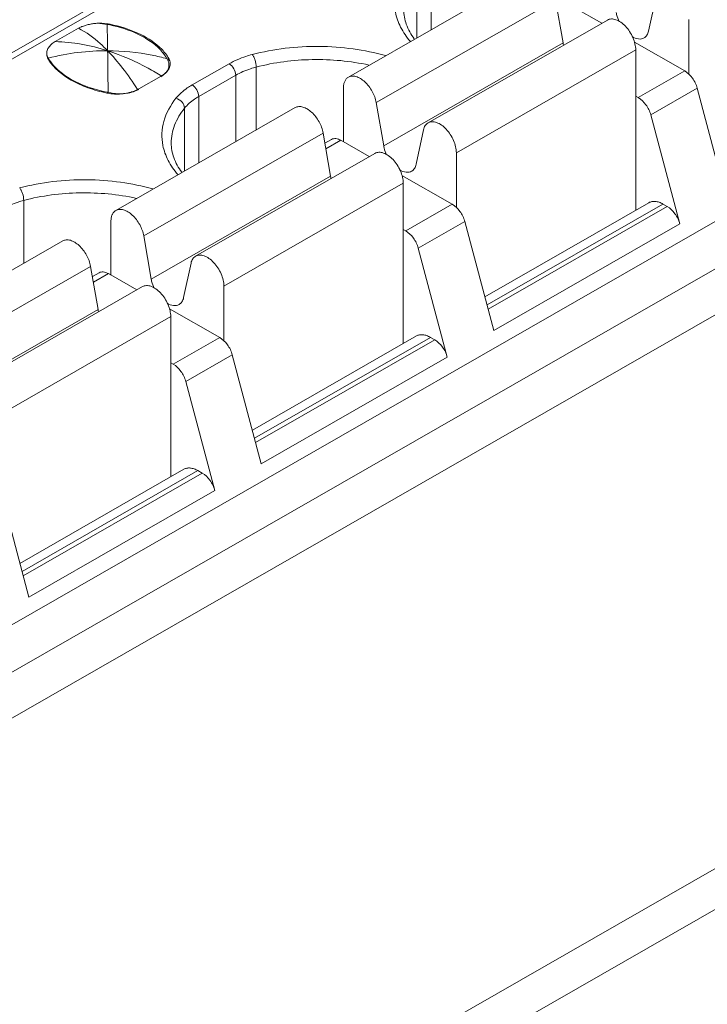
# Model space of a CAD drawing. Header units: centimetres. Extents: x -24.5 to 49.7, y -16.6 to 18.4.
# Tile 97 of 248: x -16.691 to -16.177, y -6.455 to -5.718. Entities that reach past the tile are written whole.
import ezdxf

# ---------------------------------------------------------------- set-up
doc = ezdxf.new("R2010")
doc.units = ezdxf.units.CM
doc.header["$MEASUREMENT"] = 0
doc.layers.add('layer 1', color=7, linetype='Continuous')

msp = doc.modelspace()

# ---------------------------------------------------------------- linework, layer by layer
at = {"layer": 'layer 1', "color": 1, "lineweight": 0}
msp.add_open_spline([(24.98821, 18.39808), (24.98821, 18.39808), (24.98821, -16.60193), (24.98821, -16.60193), (24.98821, -16.60193), (-24.51772, -16.60193), (-24.51772, -16.60193), (-24.51772, -16.60193), (-24.51772, 18.39808), (-24.51772, 18.39808), (-24.51772, 18.39808), (24.98821, 18.39808), (24.98821, 18.39808)], degree=3, knots=[0, 0, 0, 0, 0.25, 0.25, 0.25, 0.5, 0.5, 0.5, 0.75, 0.75, 0.75, 1, 1, 1, 1], dxfattribs=at)
at = {"layer": 'layer 1', "color": 5, "lineweight": 0}
msp.add_open_spline([(-23.26688, 17.18067), (-23.26688, 17.18067), (-23.26688, -15.60944), (-23.26688, -15.60944), (-23.26688, -15.60944), (23.98644, -15.60944), (23.98644, -15.60944)], degree=3, knots=[0, 0, 0, 0, 0.5, 0.5, 0.5, 1, 1, 1, 1], dxfattribs=at)
at = {"layer": 'layer 1', "lineweight": 9}
for points in [[(-18.95873, -7.952), (-18.95873, -7.952), (-13.17496, -4.63457), (-13.17496, -4.63457)], [(-18.91328, -7.95642), (-18.91328, -7.95642), (-13.12951, -4.63898), (-13.12951, -4.63898)], [(-17.42464, -6.15989), (-17.42464, -6.15989), (-15.68056, -5.15954), (-15.68056, -5.15954)], [(-15.67357, -5.16021), (-15.67357, -5.16021), (-17.41765, -6.16058), (-17.41765, -6.16058)], [(-17.05368, -6.37504), (-17.05368, -6.37504), (-15.29967, -5.36898), (-15.29967, -5.36898)], [(-17.02262, -6.39286), (-17.02262, -6.39286), (-15.26861, -5.38679), (-15.26861, -5.38679)], [(-15.25867, -5.41546), (-15.25867, -5.41546), (-17.00274, -6.41582), (-17.00274, -6.41582)], [(-16.38305, -5.67551), (-16.38305, -5.67551), (-16.38305, -5.72524), (-16.38305, -5.72524)], [(-16.31087, -5.68385), (-16.31087, -5.68385), (-16.44503, -5.7608), (-16.44503, -5.7608)], [(-16.39369, -5.73135), (-16.39369, -5.73135), (-16.39369, -5.68428), (-16.39369, -5.68428)], [(-16.22044, -5.72627), (-16.22044, -5.72627), (-16.21488, -5.70042), (-16.21488, -5.70042)], [(-16.29001, -5.70293), (-16.29001, -5.70293), (-16.42416, -5.77988), (-16.42416, -5.77988)], [(-16.28445, -5.73516), (-16.28445, -5.73516), (-16.29001, -5.70293), (-16.29001, -5.70293)], [(-16.25551, -5.72049), (-16.25551, -5.72049), (-16.27674, -5.70831), (-16.27674, -5.70831)], [(-16.66431, -5.73417), (-16.66431, -5.73417), (-16.64699, -5.72425), (-16.64699, -5.72425)], [(-16.62876, -5.72053), (-16.62968, -5.72048), (-16.63059, -5.72046), (-16.6315, -5.72048)], [(-16.62763, -5.72094), (-16.62806, -5.72087), (-16.6285, -5.72081), (-16.62895, -5.72077)], [(-16.62328, -5.72123), (-16.62509, -5.72087), (-16.62692, -5.72063), (-16.62876, -5.72053)], [(-16.6269, -5.72105), (-16.62714, -5.72101), (-16.62738, -5.72097), (-16.62763, -5.72094)], [(-16.62546, -5.7213), (-16.62594, -5.72121), (-16.62642, -5.72113), (-16.6269, -5.72105)], [(-16.62337, -5.72172), (-16.62406, -5.72157), (-16.62476, -5.72143), (-16.62546, -5.7213)], [(-16.62328, -5.72123), (-16.62328, -5.72123), (-16.62328, -5.72188), (-16.62328, -5.72188)], [(-16.25125, -5.71805), (-16.25125, -5.71805), (-16.38541, -5.795), (-16.38541, -5.795)], [(-16.19033, -5.71761), (-16.19033, -5.71761), (-16.19033, -5.75861), (-16.19033, -5.75861)], [(-16.41861, -5.81211), (-16.41861, -5.81211), (-16.28445, -5.73516), (-16.28445, -5.73516)], [(-16.28445, -5.73516), (-16.28435, -5.7357), (-16.28424, -5.73623), (-16.28411, -5.73677)], [(-16.19337, -5.75614), (-16.19337, -5.75614), (-16.231, -5.73455), (-16.231, -5.73455)], [(-16.67036, -5.74542), (-16.67047, -5.74505), (-16.67054, -5.74467), (-16.67059, -5.74429)], [(-16.67016, -5.74597), (-16.67016, -5.74597), (-16.67016, -5.74533), (-16.67016, -5.74533)], [(-16.67016, -5.74533), (-16.67002, -5.74561), (-16.66987, -5.74587), (-16.66972, -5.74614)], [(-16.66972, -5.74614), (-16.66964, -5.74628), (-16.66956, -5.74642), (-16.66949, -5.74655)], [(-16.66949, -5.74655), (-16.66934, -5.74681), (-16.66919, -5.74706), (-16.66904, -5.74731)], [(-16.57963, -5.74627), (-16.57963, -5.74627), (-16.57963, -5.74821), (-16.57963, -5.74821)], [(-16.57945, -5.74657), (-16.5795, -5.74647), (-16.57957, -5.74637), (-16.57963, -5.74627)], [(-16.57882, -5.74789), (-16.57899, -5.74743), (-16.57921, -5.74699), (-16.57945, -5.74657)], [(-16.23008, -5.74041), (-16.23008, -5.74041), (-16.36424, -5.81736), (-16.36424, -5.81736)], [(-16.23008, -5.86039), (-16.23008, -5.86039), (-16.23008, -5.74041), (-16.23008, -5.74041)], [(-16.5805, -5.74736), (-16.58058, -5.74722), (-16.58066, -5.74709), (-16.58074, -5.74695)], [(-16.58007, -5.74821), (-16.58021, -5.74793), (-16.58035, -5.74765), (-16.5805, -5.74736)], [(-16.5792, -5.75174), (-16.57921, -5.75147), (-16.57922, -5.7512), (-16.57925, -5.75093)], [(-16.57924, -5.7524), (-16.57922, -5.75218), (-16.5792, -5.75196), (-16.5792, -5.75174)], [(-16.57874, -5.75322), (-16.57859, -5.7528), (-16.57848, -5.75236), (-16.57841, -5.75192)], [(-16.57841, -5.75192), (-16.57834, -5.75151), (-16.5783, -5.75109), (-16.5783, -5.75067)], [(-16.56193, -5.76665), (-16.56193, -5.76665), (-16.53426, -5.75079), (-16.53426, -5.75079)], [(-16.514, -5.75329), (-16.514, -5.75329), (-16.514, -5.80036), (-16.514, -5.80036)], [(-16.60188, -5.76962), (-16.60188, -5.76962), (-16.58499, -5.75994), (-16.58499, -5.75994)], [(-16.58538, -5.76053), (-16.58511, -5.76039), (-16.58486, -5.76022), (-16.58461, -5.76005)], [(-16.5293, -5.75939), (-16.5293, -5.75939), (-16.55696, -5.77526), (-16.55696, -5.77526)], [(-16.5293, -5.80912), (-16.5293, -5.80912), (-16.5293, -5.75939), (-16.5293, -5.75939)], [(-16.22815, -5.77609), (-16.22815, -5.77609), (-16.19337, -5.75614), (-16.19337, -5.75614)], [(-16.6257, -5.7727), (-16.62542, -5.77275), (-16.62514, -5.77281), (-16.62486, -5.77286)], [(-16.62555, -5.77205), (-16.62529, -5.77211), (-16.62503, -5.77216), (-16.62477, -5.7722)], [(-16.62486, -5.77286), (-16.62415, -5.77298), (-16.62343, -5.77309), (-16.62271, -5.77317)], [(-16.6226, -5.77261), (-16.6226, -5.77261), (-16.62477, -5.7722), (-16.62477, -5.7722)], [(-16.62271, -5.77317), (-16.6209, -5.77339), (-16.61907, -5.77348), (-16.61725, -5.77345)], [(-16.60281, -5.76997), (-16.60281, -5.76997), (-16.60256, -5.77036), (-16.60256, -5.77036)], [(-16.60261, -5.77002), (-16.60236, -5.76989), (-16.60212, -5.76976), (-16.60188, -5.76962)], [(-16.60256, -5.77036), (-16.60229, -5.77022), (-16.60203, -5.77009), (-16.60177, -5.76994)], [(-16.55696, -5.77526), (-16.55696, -5.77526), (-16.55696, -5.825), (-16.55696, -5.825)], [(-16.44872, -5.80918), (-16.44872, -5.80918), (-16.44872, -5.76892), (-16.44872, -5.76892)], [(-16.23008, -5.77498), (-16.23008, -5.77498), (-16.22815, -5.77609), (-16.22815, -5.77609)], [(-16.18403, -5.76907), (-16.18403, -5.76907), (-16.21881, -5.78902), (-16.21881, -5.78902)], [(-16.16232, -5.85059), (-16.16232, -5.85059), (-16.18403, -5.76907), (-16.18403, -5.76907)], [(-16.42416, -5.77988), (-16.42416, -5.77988), (-16.41861, -5.81211), (-16.41861, -5.81211)], [(-16.48479, -5.7836), (-16.48479, -5.7836), (-16.61895, -5.86055), (-16.61895, -5.86055)], [(-16.5676, -5.8311), (-16.5676, -5.8311), (-16.5676, -5.78404), (-16.5676, -5.78404)], [(-16.21881, -5.78902), (-16.21881, -5.78902), (-16.19711, -5.87054), (-16.19711, -5.87054)], [(-16.46392, -5.80268), (-16.46392, -5.80268), (-16.59808, -5.87963), (-16.59808, -5.87963)], [(-16.45836, -5.83491), (-16.45836, -5.83491), (-16.46392, -5.80268), (-16.46392, -5.80268)], [(-16.39436, -5.82602), (-16.39436, -5.82602), (-16.3888, -5.80017), (-16.3888, -5.80017)], [(-16.46262, -5.81024), (-16.46262, -5.81024), (-16.45765, -5.80739), (-16.45765, -5.80739)], [(-16.45066, -5.80806), (-16.45066, -5.80806), (-16.46188, -5.81451), (-16.46188, -5.81451)], [(-16.45066, -5.80806), (-16.45066, -5.80806), (-16.42942, -5.82024), (-16.42942, -5.82024)], [(-16.42516, -5.8178), (-16.42516, -5.8178), (-16.55932, -5.89475), (-16.55932, -5.89475)], [(-16.36424, -5.81736), (-16.36424, -5.81736), (-16.36424, -5.85836), (-16.36424, -5.85836)], [(-16.59252, -5.91186), (-16.59252, -5.91186), (-16.45836, -5.83491), (-16.45836, -5.83491)], [(-16.45836, -5.83491), (-16.45827, -5.83545), (-16.45815, -5.83598), (-16.45802, -5.83652)], [(-16.40491, -5.8343), (-16.40491, -5.8343), (-16.36728, -5.85589), (-16.36728, -5.85589)], [(-16.404, -5.84016), (-16.404, -5.84016), (-16.53816, -5.91712), (-16.53816, -5.91712)], [(-16.404, -5.96014), (-16.404, -5.96014), (-16.404, -5.84016), (-16.404, -5.84016)], [(-16.6879, -5.85304), (-16.6879, -5.85304), (-16.6879, -5.9001), (-16.6879, -5.9001)], [(-16.40206, -5.87584), (-16.40206, -5.87584), (-16.36728, -5.85589), (-16.36728, -5.85589)], [(-16.34295, -5.92513), (-16.34295, -5.92513), (-16.2202, -5.85472), (-16.2202, -5.85472)], [(-16.20971, -5.85574), (-16.20971, -5.85574), (-16.34132, -5.93123), (-16.34132, -5.93123)], [(-16.20971, -5.85574), (-16.20971, -5.85574), (-16.20644, -5.85761), (-16.20644, -5.85761)], [(-16.34046, -5.93448), (-16.34046, -5.93448), (-16.20644, -5.85761), (-16.20644, -5.85761)], [(-16.62263, -5.90893), (-16.62263, -5.90893), (-16.62263, -5.86867), (-16.62263, -5.86867)], [(-16.35794, -5.86882), (-16.35794, -5.86882), (-16.39272, -5.88877), (-16.39272, -5.88877)], [(-16.33623, -5.95035), (-16.33623, -5.95035), (-16.35794, -5.86882), (-16.35794, -5.86882)], [(-16.19711, -5.87054), (-16.19711, -5.87054), (-16.33623, -5.95035), (-16.33623, -5.95035)], [(-16.40206, -5.87584), (-16.40206, -5.87584), (-16.404, -5.87473), (-16.404, -5.87473)], [(-16.6587, -5.88335), (-16.6587, -5.88335), (-16.79286, -5.9603), (-16.79286, -5.9603)], [(-16.59808, -5.87963), (-16.59808, -5.87963), (-16.59252, -5.91186), (-16.59252, -5.91186)], [(-16.39272, -5.88877), (-16.39272, -5.88877), (-16.37102, -5.9703), (-16.37102, -5.9703)], [(-16.56826, -5.92577), (-16.56826, -5.92577), (-16.56271, -5.89992), (-16.56271, -5.89992)], [(-16.63783, -5.90243), (-16.63783, -5.90243), (-16.77199, -5.97938), (-16.77199, -5.97938)], [(-16.63227, -5.93466), (-16.63227, -5.93466), (-16.63783, -5.90243), (-16.63783, -5.90243)], [(-16.63653, -5.90999), (-16.63653, -5.90999), (-16.63156, -5.90714), (-16.63156, -5.90714)], [(-16.62457, -5.90782), (-16.62457, -5.90782), (-16.63579, -5.91426), (-16.63579, -5.91426)], [(-16.60333, -5.92), (-16.60333, -5.92), (-16.62457, -5.90782), (-16.62457, -5.90782)], [(-16.59907, -5.91755), (-16.59907, -5.91755), (-16.73323, -5.9945), (-16.73323, -5.9945)], [(-16.53816, -5.91712), (-16.53816, -5.91712), (-16.53816, -5.95811), (-16.53816, -5.95811)], [(-16.76643, -6.01161), (-16.76643, -6.01161), (-16.63227, -5.93466), (-16.63227, -5.93466)], [(-16.63227, -5.93466), (-16.63218, -5.9352), (-16.63207, -5.93574), (-16.63193, -5.93627)], [(-16.54119, -5.95564), (-16.54119, -5.95564), (-16.57882, -5.93405), (-16.57882, -5.93405)], [(-16.57791, -5.93991), (-16.57791, -5.93991), (-16.71207, -6.01687), (-16.71207, -6.01687)], [(-16.57791, -6.05989), (-16.57791, -6.05989), (-16.57791, -5.93991), (-16.57791, -5.93991)], [(-16.57597, -5.97559), (-16.57597, -5.97559), (-16.54119, -5.95564), (-16.54119, -5.95564)], [(-16.51686, -6.02488), (-16.51686, -6.02488), (-16.39412, -5.95447), (-16.39412, -5.95447)], [(-16.38363, -5.95549), (-16.38363, -5.95549), (-16.51523, -6.03098), (-16.51523, -6.03098)], [(-16.51437, -6.03423), (-16.51437, -6.03423), (-16.38036, -5.95736), (-16.38036, -5.95736)], [(-16.38363, -5.95549), (-16.38363, -5.95549), (-16.38036, -5.95736), (-16.38036, -5.95736)], [(-16.57791, -5.97448), (-16.57791, -5.97448), (-16.57597, -5.97559), (-16.57597, -5.97559)], [(-16.53185, -5.96858), (-16.53185, -5.96858), (-16.56663, -5.98853), (-16.56663, -5.98853)], [(-16.51015, -6.0501), (-16.51015, -6.0501), (-16.53185, -5.96858), (-16.53185, -5.96858)], [(-16.37102, -5.9703), (-16.37102, -5.9703), (-16.51015, -6.0501), (-16.51015, -6.0501)], [(-16.56663, -5.98853), (-16.56663, -5.98853), (-16.54493, -6.07005), (-16.54493, -6.07005)], [(-16.69077, -6.12463), (-16.69077, -6.12463), (-16.56802, -6.05422), (-16.56802, -6.05422)], [(-16.55754, -6.05524), (-16.55754, -6.05524), (-16.68915, -6.13073), (-16.68915, -6.13073)], [(-16.55754, -6.05524), (-16.55754, -6.05524), (-16.55427, -6.05712), (-16.55427, -6.05712)], [(-16.68828, -6.13398), (-16.68828, -6.13398), (-16.55427, -6.05712), (-16.55427, -6.05712)], [(-16.68406, -6.14985), (-16.68406, -6.14985), (-16.70576, -6.06832), (-16.70576, -6.06832)], [(-16.54493, -6.07005), (-16.54493, -6.07005), (-16.68406, -6.14985), (-16.68406, -6.14985)]]:
    msp.add_open_spline(points, degree=3, dxfattribs=at)
for points, knots in [([(-16.40988, -5.71211), (-16.40911, -5.716), (-16.40773, -5.71979), (-16.40591, -5.72333), (-16.40395, -5.72718), (-16.40146, -5.73075), (-16.39866, -5.73401)], [0, 0, 0, 0, 0.5, 0.5, 0.5, 1, 1, 1, 1]), ([(-16.4036, -5.71032), (-16.4036, -5.71403), (-16.40291, -5.71775), (-16.40167, -5.72125), (-16.40028, -5.72518), (-16.39821, -5.72883), (-16.39574, -5.73216)], [0, 0, 0, 0, 0.5, 0.5, 0.5, 1, 1, 1, 1]), ([(-16.23008, -5.74041), (-16.23008, -5.73891), (-16.23029, -5.73741), (-16.23062, -5.73594), (-16.23098, -5.73432), (-16.23152, -5.73275), (-16.23217, -5.73124), (-16.23285, -5.72966), (-16.23367, -5.72815), (-16.23461, -5.72671), (-16.23553, -5.72531), (-16.23657, -5.72397), (-16.23773, -5.72275), (-16.2388, -5.72162), (-16.23997, -5.72058), (-16.24126, -5.71969), (-16.24238, -5.71891), (-16.24359, -5.71825), (-16.24489, -5.7178), (-16.24599, -5.71741), (-16.24715, -5.71718), (-16.24832, -5.71724), (-16.24934, -5.71728), (-16.25037, -5.71754), (-16.25125, -5.71805)], [0, 0, 0, 0, 0.125, 0.125, 0.125, 0.25, 0.25, 0.25, 0.375, 0.375, 0.375, 0.5, 0.5, 0.5, 0.625, 0.625, 0.625, 0.75, 0.75, 0.75, 0.875, 0.875, 0.875, 1, 1, 1, 1]), ([(-16.2447, -5.71236), (-16.2446, -5.71292), (-16.24448, -5.71348), (-16.24434, -5.71403), (-16.24391, -5.71579), (-16.24327, -5.71751), (-16.2425, -5.71915)], [0, 0, 0, 0, 0.5, 0.5, 0.5, 1, 1, 1, 1]), ([(-16.64393, -5.72279), (-16.6442, -5.7229), (-16.64447, -5.72301), (-16.64474, -5.72312), (-16.64551, -5.72346), (-16.64626, -5.72382), (-16.64699, -5.72425)], [0, 0, 0, 0, 0.5, 0.5, 0.5, 1, 1, 1, 1]), ([(-16.62511, -5.74099), (-16.6269, -5.73915), (-16.62874, -5.73737), (-16.63066, -5.73565), (-16.63562, -5.73122), (-16.64106, -5.72723), (-16.64699, -5.72425)], [0, 0, 0, 0, 0.5, 0.5, 0.5, 1, 1, 1, 1]), ([(-16.64393, -5.72279), (-16.64299, -5.72243), (-16.64204, -5.72211), (-16.64107, -5.72183), (-16.64006, -5.72155), (-16.63904, -5.72132), (-16.638, -5.72113), (-16.63694, -5.72094), (-16.63587, -5.72078), (-16.63479, -5.72066), (-16.6337, -5.72054), (-16.63261, -5.72046), (-16.6315, -5.72048)], [0, 0, 0, 0, 0.25, 0.25, 0.25, 0.5, 0.5, 0.5, 0.75, 0.75, 0.75, 1, 1, 1, 1]), ([(-16.62895, -5.72077), (-16.62938, -5.72072), (-16.62981, -5.7207), (-16.63024, -5.72065), (-16.63068, -5.7206), (-16.6311, -5.72052), (-16.63154, -5.72051)], [0, 0, 0, 0, 0.5, 0.5, 0.5, 1, 1, 1, 1]), ([(-16.62546, -5.7213), (-16.62543, -5.72258), (-16.6254, -5.72386), (-16.62537, -5.72514), (-16.62526, -5.73043), (-16.62519, -5.73571), (-16.62511, -5.74099)], [0, 0, 0, 0, 0.5, 0.5, 0.5, 1, 1, 1, 1]), ([(-16.58764, -5.73844), (-16.59213, -5.73426), (-16.59745, -5.73097), (-16.60304, -5.72835), (-16.60953, -5.72531), (-16.61639, -5.72318), (-16.62337, -5.72172)], [0, 0, 0, 0, 0.5, 0.5, 0.5, 1, 1, 1, 1]), ([(-16.58659, -5.73806), (-16.59125, -5.73384), (-16.59673, -5.73052), (-16.60248, -5.72789), (-16.60914, -5.72483), (-16.61615, -5.72269), (-16.62328, -5.72123)], [0, 0, 0, 0, 0.5, 0.5, 0.5, 1, 1, 1, 1]), ([(-16.23277, -5.73047), (-16.23129, -5.73134), (-16.22965, -5.73202), (-16.22793, -5.73221), (-16.22721, -5.73228), (-16.22647, -5.73228), (-16.22575, -5.73214), (-16.22507, -5.73201), (-16.22442, -5.73178), (-16.22383, -5.73144)], [0, 0, 0, 0, 0.333333, 0.333333, 0.333333, 0.666667, 0.666667, 0.666667, 1, 1, 1, 1]), ([(-16.22383, -5.73144), (-16.22297, -5.73095), (-16.22224, -5.73022), (-16.22169, -5.72939), (-16.22107, -5.72844), (-16.22067, -5.72737), (-16.22044, -5.72627)], [0, 0, 0, 0, 0.5, 0.5, 0.5, 1, 1, 1, 1]), ([(-16.67059, -5.74429), (-16.67079, -5.74339), (-16.67072, -5.74243), (-16.6705, -5.74152), (-16.67027, -5.74057), (-16.66989, -5.73966), (-16.66937, -5.73883), (-16.66881, -5.73791), (-16.66811, -5.73707), (-16.66731, -5.73634), (-16.66641, -5.7355), (-16.66538, -5.73479), (-16.66431, -5.73417)], [0, 0, 0, 0, 0.25, 0.25, 0.25, 0.5, 0.5, 0.5, 0.75, 0.75, 0.75, 1, 1, 1, 1]), ([(-16.62511, -5.74099), (-16.6316, -5.73892), (-16.63822, -5.73727), (-16.64494, -5.73611), (-16.65134, -5.735), (-16.65782, -5.73434), (-16.66431, -5.73417)], [0, 0, 0, 0, 0.5, 0.5, 0.5, 1, 1, 1, 1]), ([(-16.58074, -5.74695), (-16.58117, -5.7462), (-16.58164, -5.74546), (-16.58213, -5.74474), (-16.58372, -5.74245), (-16.5856, -5.74034), (-16.58764, -5.73844)], [0, 0, 0, 0, 0.5, 0.5, 0.5, 1, 1, 1, 1]), ([(-16.57963, -5.74627), (-16.58008, -5.74554), (-16.58056, -5.74483), (-16.58107, -5.74414), (-16.58269, -5.74193), (-16.58457, -5.7399), (-16.58659, -5.73806)], [0, 0, 0, 0, 0.5, 0.5, 0.5, 1, 1, 1, 1]), ([(-16.41728, -5.74469), (-16.4252, -5.74245), (-16.4333, -5.74079), (-16.44146, -5.73966), (-16.44992, -5.7385), (-16.45844, -5.73789), (-16.46699, -5.73782), (-16.48382, -5.73769), (-16.50077, -5.73962), (-16.51702, -5.74389)], [0, 0, 0, 0, 0.333333, 0.333333, 0.333333, 0.666667, 0.666667, 0.666667, 1, 1, 1, 1]), ([(-16.67061, -5.7443), (-16.67057, -5.74439), (-16.67055, -5.74448), (-16.67051, -5.74457), (-16.67041, -5.74483), (-16.67029, -5.74509), (-16.67016, -5.74533)], [0, 0, 0, 0, 0.5, 0.5, 0.5, 1, 1, 1, 1]), ([(-16.66935, -5.74766), (-16.66946, -5.74748), (-16.66957, -5.74729), (-16.66967, -5.74711), (-16.66996, -5.74657), (-16.6702, -5.74601), (-16.67036, -5.74542)], [0, 0, 0, 0, 0.5, 0.5, 0.5, 1, 1, 1, 1]), ([(-16.62511, -5.74099), (-16.63252, -5.74096), (-16.63994, -5.74141), (-16.6473, -5.74233), (-16.65478, -5.74327), (-16.66219, -5.74469), (-16.66949, -5.74655)], [0, 0, 0, 0, 0.5, 0.5, 0.5, 1, 1, 1, 1]), ([(-16.58074, -5.74695), (-16.58441, -5.74598), (-16.58811, -5.74512), (-16.59183, -5.74438), (-16.60278, -5.74221), (-16.61396, -5.74105), (-16.62511, -5.74099)], [0, 0, 0, 0, 0.5, 0.5, 0.5, 1, 1, 1, 1]), ([(-16.58461, -5.76005), (-16.58792, -5.758), (-16.5913, -5.75602), (-16.59473, -5.75415), (-16.60442, -5.74885), (-16.6146, -5.74435), (-16.62511, -5.74099)], [0, 0, 0, 0, 0.5, 0.5, 0.5, 1, 1, 1, 1]), ([(-16.62511, -5.74099), (-16.62114, -5.74509), (-16.61744, -5.74946), (-16.61396, -5.75398), (-16.60999, -5.75913), (-16.6063, -5.76449), (-16.60281, -5.76997)], [0, 0, 0, 0, 0.5, 0.5, 0.5, 1, 1, 1, 1]), ([(-16.62477, -5.7722), (-16.62479, -5.76924), (-16.62482, -5.76628), (-16.62485, -5.76332), (-16.62493, -5.75588), (-16.62501, -5.74844), (-16.62511, -5.74099)], [0, 0, 0, 0, 0.5, 0.5, 0.5, 1, 1, 1, 1]), ([(-16.51702, -5.74389), (-16.51859, -5.74431), (-16.52016, -5.74477), (-16.52171, -5.74528), (-16.52606, -5.74671), (-16.5303, -5.74852), (-16.53426, -5.75079)], [0, 0, 0, 0, 0.5, 0.5, 0.5, 1, 1, 1, 1]), ([(-16.51692, -5.74387), (-16.51648, -5.74443), (-16.51611, -5.74506), (-16.5158, -5.74571), (-16.51542, -5.7465), (-16.51512, -5.74731), (-16.51486, -5.74814), (-16.51433, -5.74981), (-16.514, -5.75155), (-16.514, -5.75329)], [0, 0, 0, 0, 0.333333, 0.333333, 0.333333, 0.666667, 0.666667, 0.666667, 1, 1, 1, 1]), ([(-16.66935, -5.74766), (-16.66533, -5.75412), (-16.65911, -5.75916), (-16.65244, -5.76299), (-16.64845, -5.76529), (-16.64429, -5.76715), (-16.64001, -5.7687), (-16.63536, -5.77038), (-16.63055, -5.77171), (-16.6257, -5.7727)], [0, 0, 0, 0, 0.333333, 0.333333, 0.333333, 0.666667, 0.666667, 0.666667, 1, 1, 1, 1]), ([(-16.66904, -5.74731), (-16.66861, -5.748), (-16.66816, -5.74866), (-16.66769, -5.74932), (-16.6662, -5.7514), (-16.66446, -5.75332), (-16.66258, -5.75507)], [0, 0, 0, 0, 0.5, 0.5, 0.5, 1, 1, 1, 1]), ([(-16.5808, -5.75649), (-16.58058, -5.75617), (-16.58038, -5.75584), (-16.58019, -5.75549), (-16.57967, -5.75454), (-16.57933, -5.75347), (-16.57924, -5.7524)], [0, 0, 0, 0, 0.5, 0.5, 0.5, 1, 1, 1, 1]), ([(-16.58019, -5.75587), (-16.58002, -5.75566), (-16.57987, -5.75545), (-16.57973, -5.75523), (-16.57932, -5.7546), (-16.57898, -5.75393), (-16.57874, -5.75322)], [0, 0, 0, 0, 0.5, 0.5, 0.5, 1, 1, 1, 1]), ([(-16.57925, -5.75093), (-16.57928, -5.7507), (-16.57931, -5.75047), (-16.57936, -5.75025), (-16.5795, -5.74954), (-16.57974, -5.74885), (-16.58007, -5.74821)], [0, 0, 0, 0, 0.5, 0.5, 0.5, 1, 1, 1, 1]), ([(-16.5783, -5.75067), (-16.5783, -5.74996), (-16.57841, -5.74926), (-16.5786, -5.74858), (-16.57866, -5.74835), (-16.57874, -5.74812), (-16.57882, -5.74789)], [0, 0, 0, 0, 0.5, 0.5, 0.5, 1, 1, 1, 1]), ([(-16.5293, -5.75939), (-16.5293, -5.75769), (-16.52987, -5.756), (-16.53075, -5.75449), (-16.53162, -5.75298), (-16.53279, -5.75163), (-16.53426, -5.75079)], [0, 0, 0, 0, 0.5, 0.5, 0.5, 1, 1, 1, 1]), ([(-16.514, -5.75329), (-16.5154, -5.75366), (-16.51678, -5.75407), (-16.51816, -5.75452), (-16.52202, -5.75578), (-16.52578, -5.75738), (-16.5293, -5.75939)], [0, 0, 0, 0, 0.5, 0.5, 0.5, 1, 1, 1, 1]), ([(-16.42962, -5.75174), (-16.44351, -5.74869), (-16.4578, -5.74737), (-16.47208, -5.74764), (-16.48623, -5.7479), (-16.50036, -5.7497), (-16.514, -5.75329)], [0, 0, 0, 0, 0.5, 0.5, 0.5, 1, 1, 1, 1]), ([(-16.66258, -5.75507), (-16.65795, -5.75938), (-16.65244, -5.76275), (-16.64664, -5.7654), (-16.63989, -5.76849), (-16.63278, -5.77063), (-16.62555, -5.77205)], [0, 0, 0, 0, 0.5, 0.5, 0.5, 1, 1, 1, 1]), ([(-16.58499, -5.75994), (-16.5845, -5.75965), (-16.58402, -5.75935), (-16.58355, -5.75902), (-16.58229, -5.75814), (-16.58111, -5.7571), (-16.58019, -5.75587)], [0, 0, 0, 0, 0.5, 0.5, 0.5, 1, 1, 1, 1]), ([(-16.58461, -5.76005), (-16.58421, -5.7598), (-16.58383, -5.75953), (-16.58347, -5.75924), (-16.58246, -5.75845), (-16.58153, -5.75753), (-16.5808, -5.75649)], [0, 0, 0, 0, 0.5, 0.5, 0.5, 1, 1, 1, 1]), ([(-16.44872, -5.76892), (-16.44872, -5.76802), (-16.44865, -5.76712), (-16.44848, -5.76623), (-16.44832, -5.76544), (-16.44809, -5.76466), (-16.44776, -5.76392), (-16.44746, -5.76326), (-16.44708, -5.76263), (-16.44659, -5.76209), (-16.44615, -5.76158), (-16.44562, -5.76114), (-16.44503, -5.7608)], [0, 0, 0, 0, 0.25, 0.25, 0.25, 0.5, 0.5, 0.5, 0.75, 0.75, 0.75, 1, 1, 1, 1]), ([(-16.44503, -5.7608), (-16.44424, -5.76034), (-16.44332, -5.76008), (-16.4424, -5.76001), (-16.44137, -5.75991), (-16.44033, -5.76006), (-16.43934, -5.76034), (-16.43818, -5.76067), (-16.43708, -5.76118), (-16.43605, -5.76179), (-16.43488, -5.76249), (-16.4338, -5.76332), (-16.43279, -5.76424), (-16.43055, -5.76629), (-16.42869, -5.76875), (-16.42722, -5.77142), (-16.42576, -5.77407), (-16.42468, -5.77693), (-16.42416, -5.77988)], [0, 0, 0, 0, 0.166667, 0.166667, 0.166667, 0.333333, 0.333333, 0.333333, 0.5, 0.5, 0.5, 0.666667, 0.666667, 0.666667, 0.833333, 0.833333, 0.833333, 1, 1, 1, 1]), ([(-16.18403, -5.76907), (-16.18475, -5.76637), (-16.186, -5.76379), (-16.18767, -5.76149), (-16.18921, -5.75935), (-16.1911, -5.75743), (-16.19337, -5.75614)], [0, 0, 0, 0, 0.5, 0.5, 0.5, 1, 1, 1, 1]), ([(-16.56193, -5.76665), (-16.56315, -5.76736), (-16.56435, -5.7681), (-16.56551, -5.7689), (-16.56866, -5.77107), (-16.5716, -5.77362), (-16.57399, -5.7766)], [0, 0, 0, 0, 0.5, 0.5, 0.5, 1, 1, 1, 1]), ([(-16.56193, -5.76665), (-16.56045, -5.7675), (-16.55929, -5.76885), (-16.55842, -5.77036), (-16.55754, -5.77187), (-16.55696, -5.77355), (-16.55696, -5.77526)], [0, 0, 0, 0, 0.5, 0.5, 0.5, 1, 1, 1, 1]), ([(-16.6226, -5.77261), (-16.62197, -5.77273), (-16.62134, -5.77283), (-16.6207, -5.77291), (-16.61876, -5.77317), (-16.6168, -5.77327), (-16.61484, -5.7732)], [0, 0, 0, 0, 0.5, 0.5, 0.5, 1, 1, 1, 1]), ([(-16.61725, -5.77345), (-16.61654, -5.77343), (-16.61583, -5.7734), (-16.61512, -5.77335), (-16.61304, -5.7732), (-16.61097, -5.77288), (-16.60895, -5.77238)], [0, 0, 0, 0, 0.5, 0.5, 0.5, 1, 1, 1, 1]), ([(-16.61484, -5.7732), (-16.61431, -5.77318), (-16.61378, -5.77315), (-16.61324, -5.77311), (-16.61168, -5.77299), (-16.61013, -5.77277), (-16.6086, -5.77244)], [0, 0, 0, 0, 0.5, 0.5, 0.5, 1, 1, 1, 1]), ([(-16.60895, -5.77238), (-16.60838, -5.77223), (-16.60781, -5.77208), (-16.60724, -5.7719), (-16.60564, -5.77141), (-16.60408, -5.77079), (-16.60261, -5.77002)], [0, 0, 0, 0, 0.5, 0.5, 0.5, 1, 1, 1, 1]), ([(-16.6086, -5.77244), (-16.60806, -5.77231), (-16.60751, -5.77218), (-16.60697, -5.77203), (-16.60546, -5.7716), (-16.60397, -5.77106), (-16.60256, -5.77036)], [0, 0, 0, 0, 0.5, 0.5, 0.5, 1, 1, 1, 1]), ([(-16.55696, -5.77526), (-16.55804, -5.77588), (-16.55909, -5.77654), (-16.56012, -5.77724), (-16.5629, -5.77915), (-16.56549, -5.7814), (-16.5676, -5.78404)], [0, 0, 0, 0, 0.5, 0.5, 0.5, 1, 1, 1, 1]), ([(-16.22815, -5.77609), (-16.22589, -5.77738), (-16.22399, -5.7793), (-16.22245, -5.78144), (-16.22079, -5.78374), (-16.21953, -5.78632), (-16.21881, -5.78902)], [0, 0, 0, 0, 0.5, 0.5, 0.5, 1, 1, 1, 1]), ([(-16.57399, -5.7766), (-16.57804, -5.78168), (-16.58134, -5.78756), (-16.58309, -5.79385), (-16.58391, -5.79678), (-16.58439, -5.7998), (-16.58451, -5.80284), (-16.58463, -5.80586), (-16.58438, -5.8089), (-16.58379, -5.81186)], [0, 0, 0, 0, 0.333333, 0.333333, 0.333333, 0.666667, 0.666667, 0.666667, 1, 1, 1, 1]), ([(-16.5676, -5.78404), (-16.5676, -5.78239), (-16.56837, -5.78076), (-16.56947, -5.77947), (-16.57066, -5.77807), (-16.57226, -5.77705), (-16.57399, -5.7766)], [0, 0, 0, 0, 0.5, 0.5, 0.5, 1, 1, 1, 1]), ([(-16.46392, -5.80268), (-16.46443, -5.79972), (-16.46551, -5.79686), (-16.46697, -5.79422), (-16.46844, -5.79154), (-16.4703, -5.78909), (-16.47254, -5.78705), (-16.47355, -5.78613), (-16.47463, -5.78529), (-16.47581, -5.78459), (-16.47683, -5.78398), (-16.47793, -5.78347), (-16.47909, -5.78315), (-16.48008, -5.78286), (-16.48112, -5.78272), (-16.48215, -5.7828), (-16.48307, -5.78288), (-16.48399, -5.78315), (-16.48479, -5.7836)], [0, 0, 0, 0, 0.166667, 0.166667, 0.166667, 0.333333, 0.333333, 0.333333, 0.5, 0.5, 0.5, 0.666667, 0.666667, 0.666667, 0.833333, 0.833333, 0.833333, 1, 1, 1, 1]), ([(-16.5676, -5.78404), (-16.57066, -5.78787), (-16.57325, -5.79213), (-16.575, -5.79675), (-16.57662, -5.801), (-16.57751, -5.80556), (-16.57751, -5.81008)], [0, 0, 0, 0, 0.5, 0.5, 0.5, 1, 1, 1, 1]), ([(-16.3888, -5.80017), (-16.38856, -5.79908), (-16.38817, -5.79799), (-16.38755, -5.79705), (-16.387, -5.79622), (-16.38627, -5.79549), (-16.38541, -5.795)], [0, 0, 0, 0, 0.5, 0.5, 0.5, 1, 1, 1, 1]), ([(-16.38541, -5.795), (-16.38453, -5.79449), (-16.3835, -5.79423), (-16.38248, -5.79419), (-16.38131, -5.79414), (-16.38015, -5.79437), (-16.37905, -5.79475), (-16.37775, -5.7952), (-16.37654, -5.79586), (-16.37541, -5.79664), (-16.37413, -5.79753), (-16.37296, -5.79857), (-16.37189, -5.7997), (-16.37073, -5.80092), (-16.36969, -5.80225), (-16.36877, -5.80366), (-16.36783, -5.8051), (-16.36701, -5.80661), (-16.36633, -5.80818), (-16.36568, -5.8097), (-16.36514, -5.81128), (-16.36478, -5.81289), (-16.36445, -5.81436), (-16.36424, -5.81586), (-16.36424, -5.81736)], [0, 0, 0, 0, 0.125, 0.125, 0.125, 0.25, 0.25, 0.25, 0.375, 0.375, 0.375, 0.5, 0.5, 0.5, 0.625, 0.625, 0.625, 0.75, 0.75, 0.75, 0.875, 0.875, 0.875, 1, 1, 1, 1]), ([(-16.58379, -5.81186), (-16.58302, -5.81575), (-16.58164, -5.81954), (-16.57983, -5.82309), (-16.57786, -5.82693), (-16.57537, -5.83049), (-16.57256, -5.83375)], [0, 0, 0, 0, 0.5, 0.5, 0.5, 1, 1, 1, 1]), ([(-16.57751, -5.81008), (-16.57751, -5.81378), (-16.57682, -5.8175), (-16.57558, -5.82101), (-16.57419, -5.82493), (-16.57211, -5.82859), (-16.56965, -5.83191)], [0, 0, 0, 0, 0.5, 0.5, 0.5, 1, 1, 1, 1]), ([(-16.45066, -5.80806), (-16.45181, -5.8074), (-16.45308, -5.80688), (-16.45444, -5.80676), (-16.45554, -5.80667), (-16.4567, -5.80684), (-16.45765, -5.80739)], [0, 0, 0, 0, 0.5, 0.5, 0.5, 1, 1, 1, 1]), ([(-16.41861, -5.81211), (-16.41851, -5.81267), (-16.41839, -5.81323), (-16.41825, -5.81378), (-16.41782, -5.81554), (-16.41719, -5.81726), (-16.41641, -5.8189)], [0, 0, 0, 0, 0.5, 0.5, 0.5, 1, 1, 1, 1]), ([(-16.404, -5.84016), (-16.404, -5.83866), (-16.40419, -5.83716), (-16.40453, -5.83569), (-16.4049, -5.83408), (-16.40542, -5.8325), (-16.40608, -5.83099), (-16.40677, -5.82941), (-16.40758, -5.82789), (-16.40852, -5.82646), (-16.40944, -5.82506), (-16.41048, -5.82372), (-16.41163, -5.8225), (-16.41271, -5.82137), (-16.41388, -5.82033), (-16.41516, -5.81944), (-16.41629, -5.81866), (-16.4175, -5.818), (-16.4188, -5.81755), (-16.4199, -5.81717), (-16.42106, -5.81694), (-16.42223, -5.81699), (-16.42325, -5.81703), (-16.42428, -5.8173), (-16.42516, -5.8178)], [0, 0, 0, 0, 0.125, 0.125, 0.125, 0.25, 0.25, 0.25, 0.375, 0.375, 0.375, 0.5, 0.5, 0.5, 0.625, 0.625, 0.625, 0.75, 0.75, 0.75, 0.875, 0.875, 0.875, 1, 1, 1, 1]), ([(-16.39774, -5.83119), (-16.39689, -5.8307), (-16.39615, -5.82997), (-16.39561, -5.82914), (-16.39498, -5.8282), (-16.39459, -5.82711), (-16.39436, -5.82602)], [0, 0, 0, 0, 0.5, 0.5, 0.5, 1, 1, 1, 1]), ([(-16.40668, -5.83023), (-16.40521, -5.8311), (-16.40355, -5.83177), (-16.40185, -5.83196), (-16.40112, -5.83204), (-16.40038, -5.83203), (-16.39966, -5.83189), (-16.39899, -5.83177), (-16.39833, -5.83153), (-16.39774, -5.83119)], [0, 0, 0, 0, 0.333333, 0.333333, 0.333333, 0.666667, 0.666667, 0.666667, 1, 1, 1, 1]), ([(-16.59118, -5.84444), (-16.59911, -5.84219), (-16.60721, -5.84054), (-16.61538, -5.83941), (-16.62383, -5.83825), (-16.63235, -5.83764), (-16.6409, -5.83758), (-16.65774, -5.83744), (-16.67469, -5.83938), (-16.69093, -5.84365)], [0, 0, 0, 0, 0.333333, 0.333333, 0.333333, 0.666667, 0.666667, 0.666667, 1, 1, 1, 1]), ([(-16.69083, -5.84362), (-16.69038, -5.84418), (-16.69003, -5.84482), (-16.68972, -5.84546), (-16.68934, -5.84625), (-16.68903, -5.84706), (-16.68876, -5.8479), (-16.68824, -5.84956), (-16.6879, -5.8513), (-16.6879, -5.85304)], [0, 0, 0, 0, 0.333333, 0.333333, 0.333333, 0.666667, 0.666667, 0.666667, 1, 1, 1, 1]), ([(-16.60353, -5.85149), (-16.61742, -5.84844), (-16.63172, -5.84713), (-16.64599, -5.84739), (-16.66014, -5.84765), (-16.67427, -5.84945), (-16.6879, -5.85304)], [0, 0, 0, 0, 0.5, 0.5, 0.5, 1, 1, 1, 1]), ([(-16.6879, -5.85304), (-16.6893, -5.85341), (-16.69069, -5.85382), (-16.69207, -5.85427), (-16.69592, -5.85553), (-16.69969, -5.85713), (-16.7032, -5.85914)], [0, 0, 0, 0, 0.5, 0.5, 0.5, 1, 1, 1, 1]), ([(-16.35794, -5.86882), (-16.35866, -5.86611), (-16.35992, -5.86354), (-16.36157, -5.86124), (-16.36312, -5.8591), (-16.36502, -5.85719), (-16.36728, -5.85589)], [0, 0, 0, 0, 0.5, 0.5, 0.5, 1, 1, 1, 1]), ([(-16.20971, -5.85574), (-16.21063, -5.85521), (-16.2116, -5.85476), (-16.2126, -5.85441), (-16.2135, -5.8541), (-16.21443, -5.85387), (-16.21538, -5.85378), (-16.21624, -5.8537), (-16.21711, -5.85373), (-16.21795, -5.85389), (-16.21874, -5.85404), (-16.21951, -5.85432), (-16.2202, -5.85472)], [0, 0, 0, 0, 0.25, 0.25, 0.25, 0.5, 0.5, 0.5, 0.75, 0.75, 0.75, 1, 1, 1, 1]), ([(-16.62263, -5.86867), (-16.62263, -5.86777), (-16.62255, -5.86687), (-16.62238, -5.86598), (-16.62224, -5.86519), (-16.622, -5.86441), (-16.62167, -5.86368), (-16.62137, -5.86302), (-16.62098, -5.86239), (-16.62051, -5.86184), (-16.62006, -5.86133), (-16.61953, -5.86089), (-16.61895, -5.86055)], [0, 0, 0, 0, 0.25, 0.25, 0.25, 0.5, 0.5, 0.5, 0.75, 0.75, 0.75, 1, 1, 1, 1]), ([(-16.61895, -5.86055), (-16.61815, -5.86009), (-16.61723, -5.85983), (-16.61631, -5.85975), (-16.61528, -5.85967), (-16.61424, -5.85981), (-16.61325, -5.86009), (-16.61209, -5.86042), (-16.61099, -5.86093), (-16.60997, -5.86154), (-16.60879, -5.86224), (-16.60771, -5.86307), (-16.6067, -5.86399), (-16.60446, -5.86604), (-16.6026, -5.8685), (-16.60113, -5.87117), (-16.59967, -5.87382), (-16.59859, -5.87668), (-16.59808, -5.87963)], [0, 0, 0, 0, 0.166667, 0.166667, 0.166667, 0.333333, 0.333333, 0.333333, 0.5, 0.5, 0.5, 0.666667, 0.666667, 0.666667, 0.833333, 0.833333, 0.833333, 1, 1, 1, 1]), ([(-16.19711, -5.87054), (-16.19783, -5.86784), (-16.19909, -5.86526), (-16.20075, -5.86297), (-16.20229, -5.86082), (-16.20418, -5.85891), (-16.20644, -5.85761)], [0, 0, 0, 0, 0.5, 0.5, 0.5, 1, 1, 1, 1]), ([(-16.40206, -5.87584), (-16.3998, -5.87714), (-16.3979, -5.87905), (-16.39636, -5.88119), (-16.3947, -5.88349), (-16.39344, -5.88606), (-16.39272, -5.88877)], [0, 0, 0, 0, 0.5, 0.5, 0.5, 1, 1, 1, 1]), ([(-16.63783, -5.90243), (-16.63833, -5.89948), (-16.63942, -5.89662), (-16.64088, -5.89397), (-16.64235, -5.8913), (-16.64421, -5.88884), (-16.64645, -5.88679), (-16.64746, -5.88587), (-16.64854, -5.88504), (-16.64972, -5.88434), (-16.65074, -5.88372), (-16.65184, -5.88322), (-16.65299, -5.88289), (-16.65399, -5.88261), (-16.65503, -5.88247), (-16.65606, -5.88256), (-16.65698, -5.88263), (-16.6579, -5.88289), (-16.6587, -5.88335)], [0, 0, 0, 0, 0.166667, 0.166667, 0.166667, 0.333333, 0.333333, 0.333333, 0.5, 0.5, 0.5, 0.666667, 0.666667, 0.666667, 0.833333, 0.833333, 0.833333, 1, 1, 1, 1]), ([(-16.55932, -5.89475), (-16.55844, -5.89424), (-16.55741, -5.89398), (-16.55639, -5.89394), (-16.55522, -5.89389), (-16.55406, -5.89412), (-16.55296, -5.8945), (-16.55166, -5.89495), (-16.55045, -5.89561), (-16.54932, -5.89639), (-16.54804, -5.89728), (-16.54687, -5.89832), (-16.5458, -5.89945), (-16.54464, -5.90067), (-16.5436, -5.902), (-16.54268, -5.90341), (-16.54174, -5.90485), (-16.54093, -5.90637), (-16.54024, -5.90794), (-16.53958, -5.90946), (-16.53906, -5.91102), (-16.53869, -5.91264), (-16.53835, -5.91411), (-16.53816, -5.91561), (-16.53816, -5.91712)], [0, 0, 0, 0, 0.125, 0.125, 0.125, 0.25, 0.25, 0.25, 0.375, 0.375, 0.375, 0.5, 0.5, 0.5, 0.625, 0.625, 0.625, 0.75, 0.75, 0.75, 0.875, 0.875, 0.875, 1, 1, 1, 1]), ([(-16.56271, -5.89992), (-16.56247, -5.89883), (-16.56208, -5.89774), (-16.56146, -5.8968), (-16.5609, -5.89597), (-16.56017, -5.89524), (-16.55932, -5.89475)], [0, 0, 0, 0, 0.5, 0.5, 0.5, 1, 1, 1, 1]), ([(-16.62457, -5.90782), (-16.62572, -5.90715), (-16.62699, -5.90663), (-16.62835, -5.90651), (-16.62945, -5.90642), (-16.63061, -5.9066), (-16.63156, -5.90714)], [0, 0, 0, 0, 0.5, 0.5, 0.5, 1, 1, 1, 1]), ([(-16.59252, -5.91186), (-16.59242, -5.91242), (-16.5923, -5.91298), (-16.59217, -5.91353), (-16.59172, -5.9153), (-16.5911, -5.91701), (-16.59033, -5.91865)], [0, 0, 0, 0, 0.5, 0.5, 0.5, 1, 1, 1, 1]), ([(-16.57791, -5.93991), (-16.57791, -5.93842), (-16.57811, -5.93691), (-16.57844, -5.93544), (-16.57881, -5.93383), (-16.57934, -5.93225), (-16.58, -5.93074), (-16.58068, -5.92916), (-16.58149, -5.92765), (-16.58243, -5.92621), (-16.58335, -5.9248), (-16.58439, -5.92348), (-16.58555, -5.92225), (-16.58662, -5.92112), (-16.58779, -5.92008), (-16.58907, -5.91919), (-16.5902, -5.91842), (-16.59141, -5.91776), (-16.59271, -5.9173), (-16.59381, -5.91692), (-16.59497, -5.91669), (-16.59614, -5.91674), (-16.59716, -5.91679), (-16.59819, -5.91705), (-16.59907, -5.91755)], [0, 0, 0, 0, 0.125, 0.125, 0.125, 0.25, 0.25, 0.25, 0.375, 0.375, 0.375, 0.5, 0.5, 0.5, 0.625, 0.625, 0.625, 0.75, 0.75, 0.75, 0.875, 0.875, 0.875, 1, 1, 1, 1]), ([(-16.58059, -5.92998), (-16.57912, -5.93085), (-16.57747, -5.93153), (-16.57576, -5.93171), (-16.57503, -5.93179), (-16.57429, -5.93178), (-16.57357, -5.93164), (-16.5729, -5.93152), (-16.57225, -5.93128), (-16.57165, -5.93094)], [0, 0, 0, 0, 0.333333, 0.333333, 0.333333, 0.666667, 0.666667, 0.666667, 1, 1, 1, 1]), ([(-16.57165, -5.93094), (-16.5708, -5.93045), (-16.57007, -5.92972), (-16.56952, -5.92889), (-16.56889, -5.92795), (-16.5685, -5.92687), (-16.56826, -5.92577)], [0, 0, 0, 0, 0.5, 0.5, 0.5, 1, 1, 1, 1]), ([(-16.53185, -5.96858), (-16.53257, -5.96586), (-16.53383, -5.9633), (-16.53549, -5.96099), (-16.53703, -5.95885), (-16.53893, -5.95694), (-16.54119, -5.95564)], [0, 0, 0, 0, 0.5, 0.5, 0.5, 1, 1, 1, 1]), ([(-16.38363, -5.95549), (-16.38455, -5.95496), (-16.38551, -5.95451), (-16.38651, -5.95416), (-16.38741, -5.95385), (-16.38835, -5.95363), (-16.3893, -5.95354), (-16.39015, -5.95345), (-16.39102, -5.95347), (-16.39186, -5.95364), (-16.39265, -5.9538), (-16.39342, -5.95407), (-16.39411, -5.95447)], [0, 0, 0, 0, 0.25, 0.25, 0.25, 0.5, 0.5, 0.5, 0.75, 0.75, 0.75, 1, 1, 1, 1]), ([(-16.37102, -5.9703), (-16.37174, -5.96758), (-16.37299, -5.96502), (-16.37466, -5.96272), (-16.3762, -5.96057), (-16.37809, -5.95866), (-16.38036, -5.95736)], [0, 0, 0, 0, 0.5, 0.5, 0.5, 1, 1, 1, 1]), ([(-16.57597, -5.97559), (-16.57371, -5.97689), (-16.57182, -5.9788), (-16.57027, -5.98094), (-16.56861, -5.98325), (-16.56735, -5.98581), (-16.56663, -5.98853)], [0, 0, 0, 0, 0.5, 0.5, 0.5, 1, 1, 1, 1]), ([(-16.55754, -6.05524), (-16.55845, -6.05471), (-16.55942, -6.05426), (-16.56043, -6.05391), (-16.56133, -6.0536), (-16.56226, -6.05338), (-16.56321, -6.05329), (-16.56406, -6.0532), (-16.56493, -6.05322), (-16.56577, -6.05339), (-16.56656, -6.05355), (-16.56733, -6.05383), (-16.56802, -6.05422)], [0, 0, 0, 0, 0.25, 0.25, 0.25, 0.5, 0.5, 0.5, 0.75, 0.75, 0.75, 1, 1, 1, 1]), ([(-16.54493, -6.07005), (-16.54565, -6.06733), (-16.54691, -6.06477), (-16.54856, -6.06246), (-16.55011, -6.06032), (-16.55201, -6.05841), (-16.55427, -6.05712)], [0, 0, 0, 0, 0.5, 0.5, 0.5, 1, 1, 1, 1])]:
    msp.add_open_spline(points, degree=3, knots=knots, dxfattribs=at)

doc.saveas('drawing.dxf')
